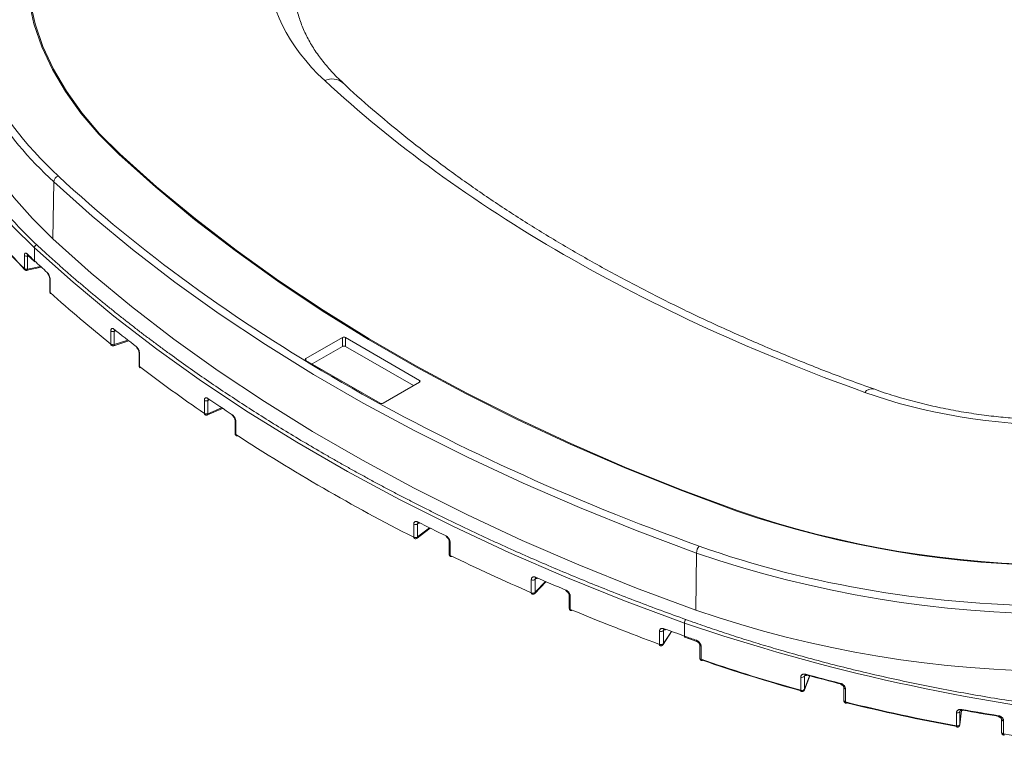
# Model space of a CAD drawing. Header units: millimetres. Extents: x 0 to 420, y 0 to 297.
# Tile 48 of 64: x 283 to 329, y 207 to 242. Entities that reach past the tile are written whole.
import ezdxf

# ---------------------------------------------------------------- set-up
doc = ezdxf.new("R2010")
doc.units = ezdxf.units.MM

msp = doc.modelspace()

# ---------------------------------------------------------------- linework, layer by layer
at = {"color": 7, "linetype": 'Continuous', "lineweight": 15}
for p, q in [((287.56987719, 235.33322096), (287.56987719, 235.33362856)), ((284.51403838, 234.03706684), (284.46578287, 231.36244714)), ((283.60144518, 230.95049126), (283.60144518, 230.33808745)), ((283.12941365, 229.97389669), (283.12941365, 230.58630658)), ((283.27927138, 230.61101093), (283.27898162, 230.61102627)), ((283.28102376, 229.94267564), (283.28102376, 230.55508553)), ((283.28385682, 230.60675106), (283.62680705, 230.28098434)), ((283.26365465, 229.88809094), (283.93294727, 230.03220223)), ((284.32109538, 229.4966609), (284.32109538, 228.88425101)), ((284.32111381, 229.49515391), (284.32109538, 229.4966609)), ((284.34088003, 229.45769693), (284.34088003, 228.84528704)), ((287.18770603, 226.42790912), (287.18770603, 227.04031901)), ((287.34907249, 226.40672492), (287.34907249, 227.01913482)), ((287.3615743, 227.07195716), (287.35856244, 227.07102074)), ((287.32674849, 226.35084646), (288.03628574, 226.57451072)), ((296.34956491, 225.74380112), (298.06431998, 226.73370815)), ((298.06431669, 226.31830987), (298.06431998, 226.73370815)), ((298.20572134, 226.73370891), (298.20571805, 226.31831063)), ((298.20572134, 226.73370891), (301.68824365, 224.72329157)), ((296.63864685, 225.4952882), (298.06431669, 226.31830987)), ((298.20571805, 226.31831063), (301.39915842, 224.47477675)), ((288.51266745, 226.02762527), (288.51266745, 225.41521538)), ((288.5379847, 225.98408055), (288.5379847, 225.37167066)), ((299.83208591, 223.65175451), (296.3495636, 225.66217185)), ((301.68824233, 224.6416623), (299.97348727, 223.65175527)), ((291.57972918, 223.17109902), (291.57972918, 223.78350891)), ((291.7503109, 223.15977742), (291.7503109, 223.77218731)), ((291.76953299, 223.82294716), (291.76627854, 223.82037572)), ((291.72498204, 223.10279956), (292.43418582, 223.40928392)), ((293.02239852, 222.84355703), (293.02239852, 222.23114713)), ((293.0536807, 222.79581456), (293.0536807, 222.18340467)), ((316.5846495, 218.58375704), (316.5846495, 218.58334943)), ((301.40867307, 217.36017024), (301.40867307, 217.97258013)), ((301.56771552, 217.31529265), (302.18043587, 217.78780399)), ((301.59144683, 217.37103169), (301.59144683, 217.98344158)), ((303.07504882, 217.17691546), (303.07504882, 216.56450557)), ((303.11959409, 217.1216867), (303.11959409, 216.50927681)), ((314.68684276, 216.61867763), (314.65687372, 213.93350138)), ((306.93150917, 214.753315), (306.93150917, 215.36572489)), ((307.09775215, 214.72496937), (307.61652717, 215.27342948)), ((307.11664974, 214.77627725), (307.11664974, 215.38868714)), ((308.7091829, 214.6447993), (308.7091829, 214.0323894)), ((308.76116577, 214.5862258), (308.76116577, 213.9738159)), ((314.12008224, 213.3324571), (314.12008224, 212.72005329)), ((312.94864219, 212.33037747), (312.94864219, 212.94278737)), ((313.1211229, 212.32328072), (313.5180909, 212.93769114)), ((313.13325066, 212.36589748), (313.13325066, 212.97830738)), ((314.14181684, 212.66452557), (314.70372389, 212.46565424)), ((314.70370809, 212.46566337), (314.70586811, 212.46478698)), ((314.83990563, 212.30295424), (314.83990563, 211.69054435)), ((314.90067085, 212.24105045), (314.90067085, 211.62864056)), ((319.75301644, 210.19768938), (320.00165124, 210.85751183)), ((319.75818734, 210.22642434), (319.75818734, 210.83883423)), ((319.5820899, 210.17667229), (319.5820899, 210.78908219)), ((319.74430258, 210.17926892), (319.75083534, 210.19857147)), ((321.60674811, 210.3050517), (321.60674811, 209.69264181)), ((321.68239907, 210.23875164), (321.68239907, 209.62634175)), ((326.891307, 208.50478653), (326.891307, 209.11719642)), ((327.05327471, 208.55818045), (327.13571131, 209.2236066)), ((327.05390691, 208.56840108), (327.05390691, 209.18081097)), ((327.05327471, 208.55818045), (327.05390691, 208.56840108)), ((329.01319009, 208.80835268), (329.01319009, 208.19594278)), ((329.10513081, 208.73875578), (329.10513081, 208.12634589))]:
    msp.add_line(p, q, dxfattribs=at)
at = {"color": 8, "linetype": 'Continuous', "lineweight": 15}
for p, q in [((283.32766716, 230.56512961), (283.28102376, 230.55508553)), ((283.88803256, 230.0733753), (283.28102376, 229.94267564)), ((287.43570764, 227.04644487), (287.34907249, 227.01913482)), ((287.99158901, 226.60926202), (287.34907249, 226.40672492)), ((296.34956491, 225.74380112), (296.35207463, 225.66072093)), ((301.68573394, 224.64021366), (301.68824365, 224.72329157)), ((291.83891592, 223.81047696), (291.7503109, 223.77218731)), ((292.39233952, 223.43723108), (291.7503109, 223.15977742)), ((301.67004412, 218.04405355), (301.59144683, 217.98344158)), ((302.1509581, 217.80250828), (301.59144683, 217.37103169)), ((307.15319501, 215.42732226), (307.11664974, 215.38868714)), ((307.18403596, 215.45993169), (307.1536415, 215.42779443)), ((307.59544057, 215.28246706), (307.11664974, 214.77627725)), ((313.15886277, 213.01794995), (313.13325066, 212.97830738)), ((313.50561675, 212.94223544), (313.13325066, 212.36589748)), ((313.18566817, 213.05943406), (313.1691308, 213.03383496)), ((319.77103686, 210.87291264), (319.75818734, 210.83883423)), ((319.99650406, 210.85885784), (319.75818734, 210.22642434)), ((319.17779362, 210.289496), (319.5820899, 210.17667229)), ((327.13508438, 209.22365388), (327.05390691, 208.56840108)), ((327.05697573, 209.20558434), (327.05390691, 209.18081097))]:
    msp.add_line(p, q, dxfattribs=at)
at = {"color": 7, "linetype": 'Continuous', "lineweight": 15, "flags": 128}
for points in [[(287.56987719, 235.33362856), (286.62032648, 236.28426141), (285.78039708, 237.26867917), (285.0536728, 238.28267185), (284.44326789, 239.32191121), (283.95177242, 240.38194586), (283.58131348, 241.45826317), (283.33345576, 242.54624941), (283.20925558, 243.64125586), (283.20925822, 244.73861252), (283.33344918, 245.83361973), (283.58131611, 246.92160977), (283.95177242, 247.99791796), (284.44326921, 249.05796401), (285.05367543, 250.09719957), (285.78038983, 251.11118959), (286.62032516, 252.09560925), (287.56986995, 253.04624171)], [(287.6123487, 235.34885474), (286.66442986, 236.29785209), (285.82595124, 237.28058076), (285.10047687, 238.29282998), (284.49111115, 239.33027722), (284.00047837, 240.38849998), (283.63064636, 241.46295902), (283.3832088, 242.54907255), (283.25922858, 243.6422002), (283.25923253, 244.73767046), (283.3832088, 245.83079431), (283.63065031, 246.91691315), (284.0004731, 247.99137296), (284.49111379, 249.04958963), (285.10047687, 250.08704296), (285.82594926, 251.09929256), (286.6644371, 252.08201742), (287.61234607, 253.03101516)], [(279.99295977, 246.91837015), (279.68497694, 246.29953608), (279.22723846, 245.19097506), (278.88256022, 244.06886099), (278.65212232, 242.93703815), (278.53670844, 241.79937286), (278.53670449, 240.65975426), (278.65212759, 239.52208973), (278.8825589, 238.39025853), (279.22724373, 237.2681513), (279.68497299, 236.15959256), (280.25418989, 235.0683764), (280.93294908, 233.99824141), (281.7189338, 232.95284862), (282.6094493, 231.93577315), (283.60144518, 230.95049126)], [(287.56987719, 235.33322096), (286.62032648, 236.2838538), (285.78039708, 237.26827156), (285.0536728, 238.28226424), (284.44326789, 239.3215036), (283.95177242, 240.38153825), (283.58131348, 241.45785556), (283.33345576, 242.5458418), (283.20925558, 243.64084825), (283.19371789, 244.18952506)], [(279.54221503, 241.56482249), (279.55372639, 240.77900574), (279.6656592, 239.67563099), (279.88915208, 238.57792686), (280.22343981, 237.48964409), (280.66737783, 236.4145091), (281.21943569, 235.3561913), (281.87773522, 234.31831751), (282.64002288, 233.30443926), (283.50368754, 232.31802257), (284.46578287, 231.36244714)], [(316.5846495, 218.58375704), (313.90979054, 219.58096257), (311.29762765, 220.63209592), (308.75141272, 221.73583943), (306.27432785, 222.89081841), (303.86945041, 224.09558478), (301.53979652, 225.34864068), (299.28826907, 226.64841981), (297.11767707, 227.99330056), (295.0307352, 229.38160628), (293.03003558, 230.81159728), (291.118088, 232.2814962), (289.29727467, 233.78946554), (287.56987719, 235.33362856)], [(316.5846495, 218.58334943), (313.90979054, 219.58055496), (311.29762765, 220.63168831), (308.75141272, 221.73543182), (306.27432785, 222.8904108), (303.86945041, 224.09517717), (301.53979652, 225.34823307), (299.28826907, 226.6480122), (297.11767707, 227.99289295), (295.0307352, 229.38119868), (293.03003558, 230.81118967), (291.118088, 232.28108859), (289.29727467, 233.78905794), (287.56987719, 235.33322096)], [(316.6110242, 218.6082757), (313.93766146, 219.60493379), (311.32695, 220.65548472), (308.78213909, 221.75861235), (306.30642267, 222.91294732), (303.90288669, 224.11704878), (301.57452289, 225.36940859), (299.32424404, 226.66846692), (297.15485849, 228.01260253), (295.06906768, 229.40013428), (293.06948363, 230.82933528), (291.15860429, 232.29842287), (289.33879919, 233.8055547), (287.6123487, 235.34885474)], [(314.68684276, 216.61867763), (311.90522979, 217.65568616), (309.1888193, 218.74877655), (306.54097252, 219.89656804), (303.96501377, 221.09764031), (301.46416664, 222.35049738), (299.04152364, 223.6535608), (296.70013318, 225.00521674), (294.44291755, 226.4037782), (292.2726698, 227.84748681), (290.19212659, 229.3345559), (288.20387775, 230.86312545), (286.31038448, 232.43127585), (284.51403838, 234.03706684)], [(284.46578287, 231.36244714), (286.26322084, 229.75568519), (288.15784779, 228.1865762), (290.1473119, 226.65708612), (292.22911869, 225.16911726), (294.40067653, 223.72453069), (296.65926852, 222.32512601), (299.00207814, 220.97265081), (301.42618113, 219.66879321), (303.92854885, 218.41517998), (306.50606571, 217.21337856), (309.15550749, 216.06488528), (311.87357882, 214.97114023), (314.65687372, 213.93350138)], [(283.60144518, 230.95049126), (285.41838923, 229.32630082), (287.33357035, 227.74016802), (289.34461603, 226.19408291), (291.44901065, 224.68997219), (293.64413105, 223.22971513), (295.92721859, 221.81512324), (298.2954454, 220.44797501), (300.74585592, 219.12997662), (303.27536884, 217.86276092), (305.88084751, 216.64791968), (308.55903607, 215.48696748), (311.30659702, 214.38135657), (314.12008224, 213.3324571)], [(283.16232704, 229.91160575), (283.16102313, 229.91238301), (283.14950189, 229.92136585)], [(301.59717353, 218.08093505), (301.59875931, 218.06206627), (301.60344814, 218.04600479), (301.61107277, 218.03337041), (301.62132763, 218.02464984), (301.63381758, 218.02016862), (301.64807244, 218.02011311), (301.66354823, 218.02448107), (301.67963384, 218.03310224)], [(307.13350716, 215.48187176), (307.13494542, 215.46306381), (307.13922596, 215.44720155), (307.14617624, 215.43488346), (307.15552362, 215.42658945), (307.1669059, 215.42262602), (307.17989899, 215.42316509), (307.19399711, 215.42817022), (307.20866553, 215.43746352)], [(306.95895994, 214.69550273), (306.95698035, 214.69628093), (306.95360466, 214.69799923), (306.9442283, 214.70630997), (306.93725563, 214.71864098), (306.93296192, 214.73451085), (306.93150917, 214.753315)], [(313.16435372, 213.0672706), (313.16565105, 213.04853184), (313.16947456, 213.03284825), (313.17568727, 213.02082214), (313.18403893, 213.01292046), (313.19422134, 213.00944288), (313.20585124, 213.01053776), (313.21845315, 213.016139), (313.23156608, 213.02605046)], [(314.12008224, 212.72005329), (314.12134928, 212.70131985), (314.12510298, 212.6856644), (314.1312011, 212.6736801), (314.13940393, 212.66584001), (314.14180104, 212.6645347)], [(312.97417923, 212.27340822), (312.97278707, 212.27387155), (312.96840511, 212.27599464), (312.96001394, 212.28390696), (312.95378147, 212.29594448), (312.94993426, 212.31162959), (312.94864219, 212.33037747)], [(319.81444811, 210.9293934), (319.81547807, 210.910736), (319.81851265, 210.89530104), (319.82345436, 210.88368019), (319.8301083, 210.8763328), (319.83819786, 210.87351596), (319.84744382, 210.87536661), (319.85747477, 210.8817951), (319.86790348, 210.8925627)], [(319.602784, 210.12127612), (319.59789233, 210.12356607), (319.59118045, 210.13093475), (319.58619395, 210.14256929), (319.58312513, 210.15801185), (319.5820899, 210.17667229)], [(321.70167072, 209.57131653), (321.70433124, 209.57094788), (321.71286334, 209.57297341), (321.72211457, 209.57959654), (321.73173986, 209.59057248)], [(326.891307, 209.11719642), (326.9189606, 209.11404253), (326.9471305, 209.11454436), (326.97438898, 209.11867452), (326.99935045, 209.12622317), (327.02075315, 209.13681165), (327.03749335, 209.14989709), (327.04873865, 209.16481647), (327.05390691, 209.18081097)], [(327.13694674, 209.27654349), (327.1376685, 209.25795452), (327.13979429, 209.24272789), (327.14324769, 209.23144311), (327.14790229, 209.22454432), (327.1535605, 209.22227949), (327.1600195, 209.22475362), (327.16703432, 209.23186489), (327.17432309, 209.24333809)], [(326.90660631, 208.45060664), (326.90241797, 208.45275847), (326.89770015, 208.45966942), (326.89419143, 208.47096181), (326.89203404, 208.48619452), (326.891307, 208.50478653)], [(329.11865731, 208.07247767), (329.11982689, 208.07241644), (329.12554042, 208.0750107), (329.13173601, 208.08225427), (329.13818447, 208.09387194)]]:
    msp.add_lwpolyline(points, dxfattribs=at)
at = {"color": 8, "linetype": 'Continuous', "lineweight": 15, "flags": 128}
for points in [[(283.26365465, 229.88809094), (283.26823286, 229.8903096), (283.2736698, 229.89736807), (283.27770668, 229.90876918), (283.28018478, 229.9240631), (283.28102376, 229.94267564)], [(308.55657443, 214.87559545), (308.55798108, 214.85680575), (308.56215757, 214.84099138), (308.56892477, 214.82874249), (308.57803771, 214.82054732), (308.58170975, 214.81870044)], [(308.76116577, 213.9738159), (308.762579, 213.95503457), (308.76673179, 213.93922172), (308.77347792, 213.92698499), (308.78255134, 213.91880047), (308.78634456, 213.91690794)], [(314.68230539, 212.52108466), (314.68354346, 212.50235579), (314.6872313, 212.48672618), (314.69321352, 212.47478447), (314.70126094, 212.4669976), (314.70370809, 212.46566337)], [(314.90067085, 211.62864056), (314.90191418, 211.60992081), (314.90556778, 211.59429881), (314.91150522, 211.58237078), (314.91949468, 211.5746052), (314.92414137, 211.57237784)], [(321.44803362, 210.50138016), (321.44899246, 210.48273948), (321.45182683, 210.46735927), (321.45643138, 210.45582358), (321.4626375, 210.44858871), (321.4675397, 210.4462865)], [(319.75310074, 210.19792056), (319.75584292, 210.20680739), (319.75818734, 210.22642434)], [(321.68239907, 210.23875164), (321.66342509, 210.24461994), (321.64648469, 210.25228264), (321.6320652, 210.26150707), (321.62060916, 210.27202561), (321.61243794, 210.2835189), (321.60780968, 210.29565543), (321.60674811, 210.3050517)], [(321.68239907, 209.62634175), (321.68335001, 209.60770564), (321.68615277, 209.5923315), (321.69071517, 209.58080797), (321.69685017, 209.57358984), (321.70167072, 209.57131653)], [(328.85881672, 208.98222375), (328.85945946, 208.9636439), (328.86137188, 208.94845529), (328.8644723, 208.9372283), (328.86865274, 208.93040858), (328.87267777, 208.92829618)], [(329.10513081, 208.73875578), (329.08501096, 208.74304713), (329.06645581, 208.74925758), (329.050008, 208.75720769), (329.03615486, 208.76666479), (329.02531521, 208.7773506), (329.01778937, 208.78894578), (329.01381966, 208.80111577), (329.01319009, 208.80835268)], [(329.01319009, 208.19594278), (329.01381966, 208.18870588), (329.01778937, 208.17653588), (329.02531521, 208.16494071), (329.03615486, 208.1542549), (329.050008, 208.1447978), (329.06645581, 208.13684769), (329.08501096, 208.13063724), (329.10513081, 208.12634589)], [(329.10513081, 208.12634589), (329.10576564, 208.1077706), (329.10764908, 208.09258656), (329.11070736, 208.08137173), (329.11481405, 208.07455809), (329.11865731, 208.07247767)]]:
    msp.add_lwpolyline(points, dxfattribs=at)
at = {"color": 8, "linetype": 'Continuous', "lineweight": 15}
for centre, radius, start, end in [((297.57085752, 238.05822635), 0.81320155, 50.933540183, 114.761931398), ((296.3080481, 246.95046075), 17.48869371, 211.899917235, 227.594046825), ((283.32865636, 230.66047496), 0.06996039, 177.37147188, 230.211142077), ((283.2003033, 229.97089913), 0.070953, 177.578694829, 224.275870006), ((284.373637, 229.49892678), 0.05265852, 184.108643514, 231.532978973), ((284.3732332, 228.88621994), 0.05217499, 182.162682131, 231.677315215), ((287.29511294, 226.39588373), 0.05503784, 305.085365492, 11.360239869), ((288.56653459, 226.02981588), 0.0539149, 182.485712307, 238.02588425), ((288.56831891, 225.4184394), 0.05574477, 183.31556541, 237.032552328), ((322.92104927, 223.89601849), 0.42810396, 78.090184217, 141.901871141), ((291.69348863, 223.15091835), 0.05750872, 303.204462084, 8.861554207), ((293.08084393, 222.84773681), 0.0585983, 184.175319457, 242.383594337), ((293.08165545, 222.23585421), 0.05944359, 184.541750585, 241.92609651), ((293.11822088, 222.17805289), 0.06476169, 175.25978323, 232.642853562), ((301.52422816, 217.36673083), 0.06735612, 310.230787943, 3.660969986), ((302.98401696, 217.41007833), 0.05684327, 170.832989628, 238.20069853), ((303.14021942, 217.18388993), 0.06553355, 185.988995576, 251.655527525), ((303.14200249, 216.57292909), 0.06748148, 187.170771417, 250.605689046), ((303.17582968, 216.50024638), 0.05695603, 170.877211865, 237.891957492), ((307.04510663, 214.7734888), 0.07159742, 317.49602847, 2.232015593), ((308.77831746, 214.65366978), 0.06959074, 186.620639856, 255.73156325), ((308.77854239, 214.04159098), 0.06996719, 187.557016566, 255.619877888), ((313.05611417, 212.36481835), 0.07714404, 327.431038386, 0.801512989), ((314.91534557, 212.31623096), 0.07659932, 189.981307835, 258.95512842), ((314.91534557, 211.70382107), 0.07659932, 189.981307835, 258.95512842), ((321.69150107, 209.71303786), 0.08717261, 193.531101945, 264.006620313)]:
    msp.add_arc(centre, radius, start, end, dxfattribs=at)
at = {"color": 7, "linetype": 'Continuous', "lineweight": 15}
for centre, radius, start, end in [((284.83811717, 234.00819419), 0.3253624, 110.085579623, 174.908877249), ((295.89193035, 242.99731351), 18.23434173, 214.350182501, 225.57969456), ((283.76309599, 230.93830999), 0.16210913, 110.004503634, 175.690595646), ((283.23703892, 230.7252157), 0.17572405, 232.231866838, 284.49564091), ((298.25590168, 246.10439216), 21.52508907, 225.834923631, 227.093171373), ((283.67066247, 230.33465463), 0.06930237, 177.160748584, 230.782815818), ((326.04818079, 276.00724007), 62.3489925, 227.0943856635, 227.8444293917), ((283.23703892, 230.11280581), 0.17572405, 232.231866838, 284.49564091), ((284.27278945, 229.78302178), 0.06996131, 177.267130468, 226.044571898), ((284.41045626, 228.84184164), 0.06966148, 177.165043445, 226.449427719), ((328.400412, 277.84703931), 65.89699601, 228.0399602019, 231.2876401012), ((287.2902127, 227.19596267), 0.18636675, 236.631165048, 288.410790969), ((287.39904283, 227.12153376), 0.06386619, 175.681486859, 287.248562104), ((331.19147413, 282.10913902), 70.33112248, 231.422966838, 232.5092130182), ((287.25565208, 226.42388257), 0.06806525, 176.608564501, 228.84061366), ((287.2902127, 226.58355278), 0.18636675, 236.631165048, 288.410790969), ((288.45278776, 226.30050218), 0.06735443, 176.320834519, 229.594886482), ((288.60505456, 225.36731861), 0.0672109, 176.28738103, 229.92441547), ((333.9630352, 284.95802161), 74.92642012, 232.6802819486, 235.5514683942), ((291.67635369, 223.94861155), 0.19129866, 239.662161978, 292.743476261), ((291.80050751, 223.87036184), 0.05950314, 173.615713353, 297.801932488), ((336.58862353, 289.56271579), 79.53547603, 235.676506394, 236.6706371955), ((291.6450094, 223.16604615), 0.06547548, 175.573972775, 231.855754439), ((291.67635369, 223.33620165), 0.19129866, 239.662161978, 292.743476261), ((292.95246047, 223.10347377), 0.06490617, 175.322727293, 232.418794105), ((341.82990204, 297.02741619), 89.33502017, 236.9075089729, 243.0978675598), ((293.11046386, 222.1837529), 0.06529881, 241.11863046, 298.147489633), ((331.92588993, 263.41726783), 47.38562385, 251.10995375, 288.890032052), ((331.92588993, 263.41686022), 47.38562385, 251.10995375, 288.890032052), ((331.92588594, 263.36466867), 47.30411929, 251.109942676, 288.890051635), ((301.4903309, 218.14172888), 0.18782785, 244.230722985, 302.570954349), ((346.50219084, 306.70559408), 99.35185337, 243.1292317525, 243.9863290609), ((301.46786792, 217.35248586), 0.05969154, 172.603514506, 236.235089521), ((301.49109227, 217.53545119), 0.19369134, 244.816528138, 297.245702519), ((301.52724438, 217.45474452), 0.10549783, 299.85728811, 307.485923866), ((315.18198852, 216.60510495), 0.49533175, 137.171719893, 178.429830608), ((348.80956292, 310.67945261), 104.66897947, 244.1180282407, 246.415572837), ((303.16385231, 216.50394058), 0.05506685, 250.594820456, 311.086180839), ((331.92588549, 267.00014919), 53.24919972, 251.110577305, 288.889420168), ((350.88293172, 316.19837175), 109.80813048, 246.5207460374, 247.3278603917), ((307.00515335, 215.52980389), 0.17984822, 245.827852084, 308.31227412), ((307.00637576, 214.93351725), 0.19513548, 247.439133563, 297.120649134), ((307.04934195, 214.84151545), 0.09373559, 299.381923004, 315.894550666), ((352.91208707, 320.31367899), 115.14108881, 247.4524138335, 249.6910351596), ((308.79903194, 213.96367704), 0.04845945, 254.822246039, 316.507950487), ((331.92588639, 264.40257264), 53.3417843, 251.110581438, 288.889410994), ((314.36742831, 213.3276059), 0.24739364, 137.156189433, 178.876402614), ((344.1398207, 301.24895956), 92.90046342, 251.1471509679, 276.7558257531), ((313.01455094, 213.09773285), 0.16838072, 246.956684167, 314.825373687), ((354.81545878, 326.22453507), 120.57935584, 249.7922680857, 250.275445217), ((338.68341263, 281.23452891), 72.78454897, 250.2765831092, 250.7460624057), ((313.01541642, 212.51444238), 0.19580267, 250.060471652, 297.068787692), ((313.06485775, 212.41313714), 0.08312144, 298.498811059, 325.366781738), ((340.08694434, 284.57165451), 77.1688516, 250.9508727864, 254.2790016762), ((314.93153185, 211.61332944), 0.04161314, 259.770022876, 323.332949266), ((319.6369249, 210.93151821), 0.15262666, 248.944299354, 322.608394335), ((341.47741384, 290.27835971), 82.25291812, 254.7298689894, 255.9062235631), ((319.63536435, 210.36483092), 0.1955552, 254.191281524, 297.095749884), ((319.69080019, 210.25635521), 0.07373523, 297.13990948, 336.050983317), ((342.54969139, 293.88478838), 86.80397294, 256.0901104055, 259.6076466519), ((343.29533388, 298.62465002), 90.7974538, 259.7489955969, 260.8513202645), ((326.9291029, 208.69421327), 0.19316061, 258.716086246, 297.269753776), ((326.98929126, 208.58222492), 0.06607785, 295.372107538, 347.924205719), ((343.79137712, 301.05125471), 94.07828927, 261.0190162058, 264.5047410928)]:
    msp.add_arc(centre, radius, start, end, dxfattribs=at)
for centre, major_axis, ratio, start_param, end_param in [((298.13501915, 226.69286627), (0.1, 0), 0.5774635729, 0.7855504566, 2.3560421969), ((298.13501915, 226.27747064), (0.1, 0), 0.5774635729, 0.7855504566, 2.3560421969), ((296.42030675, 225.70298387), (0.10003046, 0), 0.5771119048, 2.3563467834, 3.9268385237), ((301.61749851, 224.68247373), (0.10003046, 0), 0.5771119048, 5.497939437, 7.0684311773), ((299.90278611, 223.69259133), (0.1, 0), 0.5774635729, 3.9271431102, 5.4976348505)]:
    msp.add_ellipse(centre, major_axis=major_axis, ratio=ratio, start_param=start_param, end_param=end_param, dxfattribs=at)
for points, knots in [([(284.72638181, 234.31376722), (281.53686513, 237.27857014), (279.84649067, 240.69949252), (279.84649067, 247.67955759), (281.53686513, 251.10047997), (284.72638181, 254.06528289)], [0, 0, 0, 0, 0.5, 0.5, 1, 1, 1, 1]), ([(297.23024864, 249.5823936), (295.48854492, 247.96339962), (294.56547984, 246.09533188), (294.56547984, 242.28371823), (295.48854492, 240.41565048), (297.23024864, 238.79665651)], [0, 0, 0, 0, 0.5, 0.5, 1, 1, 1, 1]), ([(298.08958965, 238.69355202), (297.99320996, 238.781336), (297.70606514, 239.04287158), (297.30097544, 239.49542055), (296.87094491, 240.04817589), (296.51276424, 240.61613859), (296.22236717, 241.19872899), (296.00627044, 241.79818408), (295.86788928, 242.36640589), (295.84270072, 242.73479128), (295.83155314, 242.89782578)], [0, 0, 0, 0, 0.0658885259, 0.1963022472, 0.3279979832, 0.4616232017, 0.598070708, 0.738496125, 0.8842675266, 1, 1, 1, 1]), ([(323.01164218, 224.32131273), (322.63045175, 224.45671674), (321.51889909, 224.85155532), (319.72618355, 225.55119527), (317.63222054, 226.41666748), (315.58911191, 227.32488246), (313.59691462, 228.27209656), (311.65925675, 229.25792393), (309.77854081, 230.28091973), (307.95732614, 231.33997747), (306.19800745, 232.43380888), (304.5026592, 233.56114824), (302.87389934, 234.72083139), (301.31164307, 235.91094445), (299.82548538, 237.1326974), (298.7511724, 238.06143034), (298.19688236, 238.59020152), (298.08834632, 238.69374069)], [0, 0, 0, 0, 0.037628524, 0.1097249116, 0.1819560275, 0.2543032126, 0.3267510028, 0.39928711, 0.4719022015, 0.5445895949, 0.6173453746, 0.690168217, 0.7630594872, 0.8360222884, 0.9090635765, 0.9821936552, 1, 1, 1, 1]), ([(280.85904853, 232.65438043), (281.19541053, 232.18516954), (281.86810533, 231.24678849), (282.72562873, 230.3602719), (283.15437183, 229.91703285)], [0, 0, 0, 0, 0.5000217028, 1, 1, 1, 1]), ([(283.12940849, 230.58630141), (283.12964313, 230.59510029), (283.13011045, 230.61262412), (283.13362919, 230.63567968), (283.14008621, 230.65903672), (283.15077385, 230.68023109), (283.16693344, 230.69520729), (283.18656762, 230.70122357), (283.2090608, 230.69767503), (283.23340781, 230.68610681), (283.25033854, 230.67113839), (283.2587702, 230.66368399)], [0, 0, 0, 0, 0.0837697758, 0.1668356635, 0.2506985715, 0.3757212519, 0.4998215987, 0.6235818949, 0.7490963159, 0.8750477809, 1, 1, 1, 1]), ([(283.70763566, 231.09063326), (283.82762487, 230.9796104), (284.06756042, 230.75760432), (284.43263374, 230.42654707), (284.80140161, 230.09700315), (285.1742403, 229.76910749), (285.55104903, 229.44282393), (285.93185479, 229.11816217), (286.31665035, 228.79511962), (286.70543765, 228.47369696), (287.09821615, 228.15389403), (287.494986, 227.83571087), (287.89574716, 227.51914746), (288.30049962, 227.20420383), (288.70924341, 226.89087995), (289.12197844, 226.57917588), (289.53870502, 226.26909144), (290.09953521, 225.85789808), (290.80995589, 225.34838003), (291.67726416, 224.74429226), (292.5591456, 224.14769457), (293.45562319, 223.55860183), (294.36660726, 222.97696202), (295.29243289, 222.40296882), (296.2318481, 221.83589958), (296.87005883, 221.4644105), (297.18926383, 221.27860797)], [0, 0, 0, 0, 0.0312775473, 0.0625439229, 0.0938007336, 0.1250495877, 0.1562920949, 0.1875298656, 0.2187645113, 0.2499976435, 0.2812308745, 0.3124658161, 0.34370408, 0.3749472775, 0.4061970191, 0.4374549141, 0.4687225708, 0.5000015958, 0.5625451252, 0.6250503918, 0.6875302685, 0.7499976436, 0.8124654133, 0.8749464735, 0.9374537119, 1, 1, 1, 1]), ([(283.15077881, 229.92252056), (283.15815844, 229.91529318), (283.1768642, 229.89697335), (283.21683506, 229.88549771), (283.24931874, 229.88255604), (283.26355255, 229.88823297), (283.26400961, 229.88841526)], [0, 0, 0, 0, 0.2477423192, 0.6279726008, 0.9880538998, 1, 1, 1, 1]), ([(284.20291177, 229.78635986), (284.20885341, 229.78065612), (284.22071346, 229.76927095), (284.23828831, 229.74800259), (284.25810808, 229.72018887), (284.27939842, 229.68446591), (284.3003865, 229.64035008), (284.31780223, 229.59375555), (284.33067688, 229.54645637), (284.33923165, 229.49984327), (284.34032951, 229.47174493), (284.3408785, 229.45769409)], [0, 0, 0, 0, 0.0834794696, 0.1666326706, 0.2508280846, 0.3760388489, 0.4999709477, 0.6240936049, 0.7494156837, 0.8746929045, 1, 1, 1, 1]), ([(284.22424258, 229.73264435), (284.23330167, 229.72312869), (284.24750829, 229.70820606), (284.26794515, 229.67605175), (284.28390447, 229.6458721), (284.29871577, 229.6105276), (284.31079409, 229.57191021), (284.31941504, 229.53162364), (284.32054392, 229.50740014), (284.32112106, 229.49501591)], [0, 0, 0, 0, 0.2003512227, 0.3141942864, 0.4364919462, 0.5664770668, 0.7039139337, 0.8486263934, 1, 1, 1, 1]), ([(284.32149577, 228.88425101), (284.32138243, 228.88217801), (284.32058891, 228.86766462), (284.32785988, 228.8398814), (284.34248198, 228.80937834), (284.35861652, 228.79683075), (284.36382833, 228.7927776)], [0, 0, 0, 0, 0.0595745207, 0.4170898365, 0.811707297, 1, 1, 1, 1]), ([(287.18771068, 227.04031924), (287.18797719, 227.04909534), (287.1885079, 227.06657154), (287.19250438, 227.08978086), (287.19983683, 227.11352954), (287.2120012, 227.1354491), (287.23042368, 227.15160777), (287.25284192, 227.15906977), (287.27855889, 227.15710845), (287.30639463, 227.1471941), (287.32573238, 227.13327311), (287.33535847, 227.12634342)], [0, 0, 0, 0, 0.0838163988, 0.166907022, 0.250731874, 0.3757422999, 0.499849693, 0.6236530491, 0.7491530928, 0.8751315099, 1, 1, 1, 1]), ([(287.21213869, 226.37408), (287.21654078, 226.36993008), (287.2324191, 226.35496133), (287.26890783, 226.34507437), (287.30482673, 226.34297922), (287.32242443, 226.35061961), (287.32635566, 226.35232643)], [0, 0, 0, 0, 0.1473802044, 0.5316006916, 0.8953622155, 1, 1, 1, 1]), ([(288.38556951, 226.30482304), (288.39216629, 226.2994333), (288.40534068, 226.28866946), (288.42486219, 226.26826702), (288.44685307, 226.2414152), (288.470437, 226.2067377), (288.49359133, 226.16374109), (288.51273658, 226.11817536), (288.52684318, 226.07178555), (288.53619227, 226.02589701), (288.53739037, 225.99802652), (288.53798986, 225.98408123)], [0, 0, 0, 0, 0.0833771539, 0.1665121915, 0.2508188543, 0.3759734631, 0.4999416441, 0.6239230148, 0.7493229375, 0.8745711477, 1, 1, 1, 1]), ([(288.4092493, 226.24912563), (288.41374969, 226.24537358), (288.42315402, 226.23753305), (288.4391869, 226.2196471), (288.45622894, 226.1965318), (288.47337793, 226.16797775), (288.48914255, 226.1347912), (288.50187326, 226.09862784), (288.51086866, 226.06116359), (288.51206386, 226.03881523), (288.51267355, 226.02741495)], [0, 0, 0, 0, 0.09655110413, 0.20175963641, 0.31580009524, 0.43820903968, 0.56816415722, 0.70552688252, 0.84978415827, 1, 1, 1, 1]), ([(288.51306752, 225.41521557), (288.51295484, 225.41314291), (288.51216601, 225.39863245), (288.51930201, 225.37073028), (288.53598716, 225.33765854), (288.55499093, 225.32327108), (288.5629358, 225.31725615)], [0, 0, 0, 0, 0.0543982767, 0.3808362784, 0.7411475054, 1, 1, 1, 1]), ([(331.9258903, 222.85114686), (331.48638128, 222.85650903), (330.86905967, 222.86404058), (329.961436, 222.91431535), (329.19113053, 222.97435874), (328.282112, 223.07435082), (327.34148276, 223.20936929), (326.37559335, 223.38359747), (325.40310702, 223.596764), (324.43959415, 223.85075127), (323.63700272, 224.09200413), (323.17309302, 224.26116432), (323.01075315, 224.32035999)], [0, 0, 0, 0, 0.1398522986, 0.1964324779, 0.290211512, 0.3873052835, 0.4911419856, 0.5991110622, 0.7101398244, 0.823369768, 0.9381902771, 1, 1, 1, 1]), ([(291.57972814, 223.78350602), (291.58001815, 223.79227442), (291.58059553, 223.80973126), (291.58494483, 223.83308925), (291.5929305, 223.85717436), (291.60619647, 223.87970223), (291.62632288, 223.89684386), (291.65085223, 223.90551087), (291.67904248, 223.9048998), (291.70957822, 223.89641419), (291.73080632, 223.88343503), (291.74136962, 223.87697648)], [0, 0, 0, 0, 0.08386909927, 0.16697352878, 0.2507490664, 0.37579067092, 0.49986548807, 0.62372948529, 0.74919057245, 0.87519492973, 1, 1, 1, 1]), ([(322.58414995, 224.16016083), (325.38863364, 223.15469668), (328.62457251, 222.62182255), (335.22719641, 222.62182255), (338.46313528, 223.15469668), (341.26761897, 224.16016083)], [0, 0, 0, 0, 0.5, 0.5, 1, 1, 1, 1]), ([(291.60537183, 223.11553059), (291.60754198, 223.11355843), (291.62133899, 223.1010202), (291.65535463, 223.09247154), (291.6951603, 223.09103359), (291.71652334, 223.10084964), (291.72428168, 223.10441451)], [0, 0, 0, 0, 0.06981028, 0.4438286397, 0.7980170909, 1, 1, 1, 1]), ([(292.88777044, 223.10876681), (292.89497443, 223.10369718), (292.90936594, 223.09356951), (292.93068948, 223.07407481), (292.95469258, 223.04823564), (292.9804071, 223.01465001), (293.00558621, 222.97277932), (293.02635808, 222.92820748), (293.04163045, 222.88264469), (293.05173445, 222.83738101), (293.05302802, 222.80967701), (293.05367553, 222.79580939)], [0, 0, 0, 0, 0.0833113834, 0.1664322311, 0.2508060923, 0.3759234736, 0.4999218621, 0.6238194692, 0.7492687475, 0.8744929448, 1, 1, 1, 1]), ([(292.91297658, 223.05196556), (292.9178626, 223.04845017), (292.92807112, 223.04110536), (292.9452153, 223.02431258), (292.9633338, 223.00262528), (292.98139736, 222.97581455), (292.99791953, 222.94463015), (293.01118781, 222.91061448), (293.02050957, 222.87532336), (293.02176398, 222.85418621), (293.02240362, 222.84340809)], [0, 0, 0, 0, 0.0967062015, 0.20205144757, 0.3161151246, 0.4384170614, 0.56829507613, 0.70563044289, 0.84989706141, 1, 1, 1, 1]), ([(293.02279859, 222.23114732), (293.02268617, 222.22907498), (293.02189914, 222.21456656), (293.02894917, 222.18658663), (293.04742798, 222.15113566), (293.06902456, 222.13508726), (293.07946799, 222.12732676)], [0, 0, 0, 0, 0.0504367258, 0.3531062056, 0.687182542, 1, 1, 1, 1]), ([(297.18926383, 221.27860797), (297.34988147, 221.18626786), (297.67105938, 221.00162063), (298.15709083, 220.72722981), (298.6461231, 220.4547981), (299.13846937, 220.18450631), (299.63404577, 219.91630603), (300.13287476, 219.65021022), (300.63495031, 219.38621541), (301.14027404, 219.12432253), (301.6488455, 218.86453134), (302.16066482, 218.60684191), (302.67573195, 218.35125421), (303.19404689, 218.09776827), (303.71560966, 217.84638406), (304.24042016, 217.59710163), (304.76847877, 217.34992084), (305.47672705, 217.02322254), (306.36940996, 216.62043888), (307.45215234, 216.14618519), (308.54613181, 215.68114003), (309.65136486, 215.22532087), (310.7677847, 214.77866531), (311.89564123, 214.34140596), (313.03400031, 213.91267462), (313.80194138, 213.63480692), (314.18603181, 213.49582968)], [0, 0, 0, 0, 0.03127754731, 0.06254392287, 0.09380073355, 0.12504958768, 0.15629209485, 0.18752986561, 0.21876451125, 0.24999764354, 0.28123087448, 0.31246581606, 0.34370408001, 0.37494727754, 0.4061970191, 0.43745491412, 0.46872257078, 0.50000159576, 0.56254512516, 0.62505039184, 0.68753026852, 0.74999764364, 0.81246541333, 0.87494647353, 0.93745371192, 1, 1, 1, 1]), ([(301.4086674, 217.97257524), (301.40900631, 217.98137496), (301.40968107, 217.99889529), (301.4147634, 218.02266597), (301.42409276, 218.04749411), (301.43958455, 218.07124491), (301.46307447, 218.0902278), (301.49168767, 218.10113789), (301.52455139, 218.10311256), (301.56013732, 218.09743496), (301.584867, 218.08641796), (301.59717344, 218.08093547)], [0, 0, 0, 0, 0.0838546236, 0.1669554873, 0.2507443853, 0.3757770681, 0.499861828, 0.6237150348, 0.7491829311, 0.8751837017, 1, 1, 1, 1]), ([(301.5914433, 217.98343699), (301.5914433, 218.01021738), (301.60102392, 218.03114687), (301.63358068, 218.04938982), (301.65652957, 218.04675772), (301.67963313, 218.03310036)], [0, 0, 0, 0, 0.5, 0.5, 1, 1, 1, 1]), ([(301.43517027, 217.30397378), (301.44731434, 217.29859629), (301.47318362, 217.28714117), (301.51639944, 217.28980217), (301.54916088, 217.30086775), (301.56355175, 217.31304733), (301.56707805, 217.31603178)], [0, 0, 0, 0, 0.2806369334, 0.5978121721, 0.9014488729, 1, 1, 1, 1]), ([(302.92789581, 217.41913237), (302.93622793, 217.41473336), (302.95287388, 217.405945), (302.97753443, 217.38842875), (303.00528791, 217.36481455), (303.035011, 217.33361304), (303.06409698, 217.29408481), (303.08807824, 217.25145601), (303.10570115, 217.20733901), (303.11735521, 217.16304586), (303.11884683, 217.13548218), (303.11959355, 217.12168353)], [0, 0, 0, 0, 0.0833012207, 0.16641944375, 0.25080359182, 0.37591552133, 0.49991723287, 0.62379768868, 0.7492578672, 0.87447596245, 1, 1, 1, 1]), ([(302.95382132, 217.36188291), (302.96979576, 217.35207421), (303.00161039, 217.33253926), (303.04217881, 217.28359037), (303.06413001, 217.23780597), (303.07363951, 217.20189513), (303.07458062, 217.18531858), (303.07505014, 217.17704852)], [0, 0, 0, 0, 0.2527515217, 0.5033786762, 0.7520066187, 0.8762758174, 1, 1, 1, 1]), ([(349.0330524, 216.94183216), (343.89730663, 215.10056337), (337.97145319, 214.12473097), (325.88031573, 214.12473097), (319.95446229, 215.10056337), (314.81871652, 216.94183216)], [0, 0, 0, 0, 0.5, 0.5, 1, 1, 1, 1]), ([(303.07544658, 216.56454968), (303.07533541, 216.56246407), (303.07456173, 216.54795032), (303.08139845, 216.51958131), (303.10183549, 216.48417418), (303.12552873, 216.46005714), (303.14289835, 216.4544325), (303.14608339, 216.45340112)], [0, 0, 0, 0, 0.0449413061, 0.312747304, 0.6083456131, 0.928182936, 1, 1, 1, 1]), ([(306.93151464, 215.36572539), (306.93188074, 215.37456526), (306.93260988, 215.39217067), (306.93809935, 215.41622042), (306.94816635, 215.44148113), (306.96485368, 215.46588574), (306.99009692, 215.48577857), (307.02078158, 215.49778178), (307.05593832, 215.50104396), (307.09396537, 215.49679633), (307.12036304, 215.48683129), (307.1335051, 215.4818702)], [0, 0, 0, 0, 0.0837872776, 0.1668701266, 0.2507208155, 0.3757131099, 0.4998424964, 0.6236261, 0.7491393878, 0.8751092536, 1, 1, 1, 1]), ([(307.11664974, 215.38868714), (307.11695352, 215.39498778), (307.11757153, 215.4078054), (307.1231425, 215.42357097), (307.12829052, 215.43350077), (307.1324174, 215.43657562), (307.13260232, 215.4367134)], [0, 0, 0, 0, 0.3168392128, 0.6445573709, 0.984072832, 1, 1, 1, 1]), ([(307.13257071, 215.43673773), (307.13278389, 215.43641878), (307.13322987, 215.4357515), (307.15012483, 215.42858581), (307.1589441, 215.42484528)], [0, 0, 0, 0, 0.4779938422, 1, 1, 1, 1]), ([(306.95766787, 214.69808618), (306.96753342, 214.69382184), (306.99111571, 214.68362849), (307.03244221, 214.68598626), (307.06899767, 214.70094805), (307.09063143, 214.71578552), (307.09735733, 214.72481675), (307.09783117, 214.725453)], [0, 0, 0, 0, 0.2093231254, 0.5003595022, 0.7789668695, 0.9844283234, 1, 1, 1, 1]), ([(308.55657432, 214.87559627), (308.56544686, 214.87155946), (308.58316784, 214.8634968), (308.60941918, 214.84708451), (308.63897839, 214.82472281), (308.67065893, 214.79486103), (308.70172309, 214.75660679), (308.72737904, 214.71498213), (308.74626299, 214.67152984), (308.75876757, 214.62761584), (308.76036923, 214.60003077), (308.76117079, 214.58622582)], [0, 0, 0, 0, 0.0833568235, 0.1664872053, 0.2508155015, 0.3759594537, 0.4999323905, 0.6238773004, 0.7492994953, 0.8745368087, 1, 1, 1, 1]), ([(308.58174532, 214.81868599), (308.59159678, 214.8138225), (308.61085729, 214.80431394), (308.63837522, 214.78217775), (308.6620857, 214.75731548), (308.68092546, 214.7309723), (308.69454178, 214.70532567), (308.7033647, 214.6820207), (308.70830386, 214.66174477), (308.70891315, 214.65107167), (308.70920529, 214.64595425)], [0, 0, 0, 0, 0.1534322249, 0.2999741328, 0.4382208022, 0.5678815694, 0.6889618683, 0.801229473, 0.9046955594, 1, 1, 1, 1]), ([(308.70958988, 214.03259852), (308.70947403, 214.03045778), (308.7086856, 214.0158879), (308.71554897, 213.98750518), (308.73590281, 213.95189316), (308.76171043, 213.926639), (308.78152118, 213.92055854), (308.78704788, 213.91886225)], [0, 0, 0, 0, 0.0437999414, 0.2981020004, 0.5787777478, 0.8824894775, 1, 1, 1, 1]), ([(314.18603181, 213.49582968), (314.33456254, 213.44289336), (314.63157508, 213.33703816), (315.08021877, 213.1812868), (315.53103815, 213.02779513), (315.9842644, 212.87677808), (316.43983559, 212.72817806), (316.89776826, 212.58201052), (317.35805812, 212.4382713), (317.82070572, 212.2969616), (318.2857131, 212.15808078), (319.385902, 211.8368683), (321.14362661, 211.35874712), (323.60051421, 210.76977839), (326.10999378, 210.24623112), (328.67067737, 209.78956262), (331.26973688, 209.40242765), (333.9014571, 209.08632374), (336.55617599, 208.84227175), (339.22388559, 208.67133019), (341.89867224, 208.57324852), (344.56655722, 208.54818735), (347.22570995, 208.59506793), (349.336992, 208.68943681), (350.90934911, 208.78949076), (351.947592, 208.86670396), (352.98295911, 208.95515077), (354.01579269, 209.05383938), (354.70156355, 209.12890251), (355.04453973, 209.16644401)], [0, 0, 0, 0, 0.012314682, 0.0246253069, 0.0369329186, 0.0492385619, 0.0615432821, 0.0738481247, 0.0861541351, 0.0984623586, 0.1107738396, 0.123089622, 0.1854410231, 0.2477985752, 0.3107052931, 0.3736182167, 0.4368063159, 0.5000006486, 0.5631887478, 0.6263830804, 0.6892897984, 0.752202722, 0.8145541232, 0.8769116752, 0.9015367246, 0.9261497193, 0.9507590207, 0.9753729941, 1, 1, 1, 1]), ([(312.94864056, 212.94278458), (312.94903637, 212.95168086), (312.94982501, 212.96940631), (312.9557589, 212.99379333), (312.96662509, 213.01954717), (312.98459012, 213.04466738), (313.01166792, 213.06551335), (313.0444762, 213.07864916), (313.08192537, 213.08325307), (313.12236559, 213.08050802), (313.15039382, 213.0716742), (313.1643572, 213.06727329)], [0, 0, 0, 0, 0.0836830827, 0.1667349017, 0.2506758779, 0.3756050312, 0.4998139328, 0.6234993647, 0.7490809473, 0.8749946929, 1, 1, 1, 1]), ([(313.14289834, 213.01677778), (313.14367943, 213.01768067), (313.14487011, 213.01905702), (313.1617166, 213.0186994), (313.17943341, 213.01345664), (313.18848674, 213.01077758)], [0, 0, 0, 0, 0.4825432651, 0.7355786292, 1, 1, 1, 1]), ([(312.97350357, 212.27597032), (312.98121352, 212.2727122), (313.00268339, 212.26363932), (313.04151902, 212.26648622), (313.07863875, 212.2807879), (313.10677287, 212.30267365), (313.11852879, 212.3199928), (313.12438401, 212.32861888)], [0, 0, 0, 0, 0.1428286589, 0.3977345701, 0.6417012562, 0.8215436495, 1, 1, 1, 1]), ([(314.68230365, 212.52108319), (314.69173428, 212.51746283), (314.71056029, 212.51023565), (314.73844912, 212.49511468), (314.7698852, 212.47422431), (314.80362296, 212.44594997), (314.83682363, 212.40919315), (314.86432002, 212.36874605), (314.88461838, 212.32603876), (314.89808334, 212.28252831), (314.89981236, 212.25487804), (314.90067704, 212.24105025)], [0, 0, 0, 0, 0.08346054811, 0.16660907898, 0.2508306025, 0.37606700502, 0.49995856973, 0.62406547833, 0.74937408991, 0.87466295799, 1, 1, 1, 1]), ([(314.70588655, 212.46478241), (314.71648988, 212.46033659), (314.73716457, 212.45166799), (314.76634809, 212.43104469), (314.79128559, 212.4077614), (314.81093931, 212.38301985), (314.82502387, 212.35890233), (314.83407609, 212.33704146), (314.83907304, 212.31807077), (314.83963921, 212.30814985), (314.8399109, 212.30338915)], [0, 0, 0, 0, 0.1558252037, 0.3038328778, 0.4425679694, 0.5720536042, 0.6923267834, 0.8034314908, 0.9056736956, 1, 1, 1, 1]), ([(314.84030866, 211.69050632), (314.84019991, 211.68844983), (314.83943388, 211.6739633), (314.84630247, 211.64570196), (314.86655431, 211.60990683), (314.89452898, 211.5834134), (314.91685845, 211.57683978), (314.92482889, 211.57449335)], [0, 0, 0, 0, 0.0400935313, 0.2824296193, 0.5499148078, 0.8393434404, 1, 1, 1, 1]), ([(319.58208845, 210.78907937), (319.58251682, 210.79802396), (319.58337035, 210.81584648), (319.58979179, 210.84071342), (319.60155197, 210.86729245), (319.62096351, 210.89373424), (319.6501845, 210.91652436), (319.68553469, 210.93200347), (319.72582985, 210.93931179), (319.76931375, 210.93950932), (319.7994389, 210.93275883), (319.81444945, 210.92939525)], [0, 0, 0, 0, 0.0836607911, 0.1666979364, 0.2506536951, 0.3756049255, 0.4998021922, 0.6234937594, 0.7490611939, 0.8749639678, 1, 1, 1, 1]), ([(319.76438292, 210.86954521), (319.76813089, 210.87311955), (319.77372493, 210.87845445), (319.80121335, 210.8807847), (319.82381366, 210.87626788), (319.83507636, 210.87401696)], [0, 0, 0, 0, 0.5045798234, 0.7531110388, 1, 1, 1, 1]), ([(321.44803007, 210.50137848), (321.45814826, 210.49851208), (321.47834529, 210.49279042), (321.50826108, 210.4799076), (321.54198394, 210.46154338), (321.5781796, 210.4359802), (321.61381504, 210.40188336), (321.64333926, 210.36362818), (321.66514275, 210.32251986), (321.67961044, 210.28005387), (321.68146851, 210.25251822), (321.68239764, 210.2387489)], [0, 0, 0, 0, 0.0834758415, 0.1666269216, 0.25083167, 0.3760764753, 0.499962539, 0.6240897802, 0.7493874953, 0.874680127, 1, 1, 1, 1]), ([(321.46753707, 210.4462941), (321.47833588, 210.44292857), (321.49948722, 210.43633657), (321.52923023, 210.41954022), (321.5549536, 210.3998528), (321.57566852, 210.37819012), (321.59079281, 210.35620943), (321.60070423, 210.33550161), (321.6062563, 210.31680879), (321.60667772, 210.30657581), (321.60688245, 210.30160433)], [0, 0, 0, 0, 0.1493765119, 0.2925800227, 0.4283065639, 0.5566522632, 0.6777803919, 0.7917046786, 0.8988040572, 1, 1, 1, 1]), ([(319.60322391, 210.12311482), (319.60773313, 210.12130237), (319.62606137, 210.11393543), (319.66148745, 210.11735497), (319.69854405, 210.13139365), (319.72669188, 210.15333406), (319.73844746, 210.17064622), (319.74430258, 210.17926892)], [0, 0, 0, 0, 0.08843141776, 0.35943981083, 0.61896698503, 0.8102182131, 1, 1, 1, 1]), ([(321.60715377, 209.69274219), (321.60703912, 209.69063741), (321.60624739, 209.67610247), (321.61315057, 209.64782718), (321.63332946, 209.61186036), (321.66439988, 209.5834353), (321.69041345, 209.57614743), (321.70198418, 209.57290581)], [0, 0, 0, 0, 0.0382755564, 0.2643196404, 0.5138214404, 0.7837496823, 1, 1, 1, 1]), ([(326.89130886, 209.11719385), (326.89176238, 209.12617747), (326.89266606, 209.14407844), (326.89946434, 209.1694828), (326.91191271, 209.1970341), (326.93245453, 209.22507069), (326.96336416, 209.25024814), (327.00074225, 209.26861146), (327.04332926, 209.2792093), (327.08927417, 209.28296008), (327.1210943, 209.27867844), (327.13695044, 209.27654488)], [0, 0, 0, 0, 0.0836510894, 0.1666850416, 0.2506486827, 0.3755939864, 0.4997997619, 0.6234833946, 0.7490567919, 0.8749536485, 1, 1, 1, 1]), ([(327.05749203, 209.20399463), (327.0640437, 209.2104157), (327.07367151, 209.21985158), (327.11176144, 209.22672769), (327.13891109, 209.22381378), (327.15215385, 209.22239246)], [0, 0, 0, 0, 0.52175230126, 0.76672558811, 1, 1, 1, 1]), ([(328.85881609, 208.98222264), (328.86944986, 208.98018454), (328.89067517, 208.97611645), (328.92211024, 208.965687), (328.95754562, 208.95009028), (328.99557968, 208.92749784), (329.03303221, 208.89632228), (329.06406697, 208.86048213), (329.08698982, 208.82114751), (329.10220227, 208.77985003), (329.10415613, 208.75245408), (329.10513312, 208.73875523)], [0, 0, 0, 0, 0.08348397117, 0.16663636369, 0.25083211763, 0.37608136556, 0.49996463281, 0.6241028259, 0.74939472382, 0.87468927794, 1, 1, 1, 1]), ([(326.90644036, 208.45132295), (326.90764191, 208.45087383), (326.9227493, 208.44522695), (326.95474933, 208.44949779), (326.99170305, 208.46311587), (327.01987518, 208.48512679), (327.03162323, 208.50243415), (327.03747227, 208.51105103)], [0, 0, 0, 0, 0.0250523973, 0.3149881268, 0.5924670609, 0.7970999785, 1, 1, 1, 1]), ([(327.03747227, 208.51105103), (327.04456412, 208.52618716), (327.05334604, 208.54493043), (327.05360211, 208.56525165), (327.0536514, 208.56916246)], [0, 0, 0, 0, 0.8075503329, 1, 1, 1, 1]), ([(328.87259347, 208.92830838), (328.88847988, 208.92447144), (328.92231754, 208.91629885), (328.96140546, 208.89212818), (328.98748656, 208.86687275), (329.00284279, 208.84479394), (329.01299837, 208.82133918), (329.01373475, 208.80692972), (329.01410942, 208.79959813)], [0, 0, 0, 0, 0.2125219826, 0.4526666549, 0.5820285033, 0.7166266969, 0.8558184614, 1, 1, 1, 1]), ([(329.01359576, 208.19612224), (329.0134804, 208.19399043), (329.0126922, 208.17942421), (329.01961112, 208.15129895), (329.03967885, 208.11445627), (329.07404621, 208.08696942), (329.10353494, 208.07113979), (329.11903576, 208.07241938), (329.1190419, 208.07241988)], [0, 0, 0, 0, 0.0362602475, 0.2477578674, 0.4812042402, 0.7338016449, 0.9998944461, 1, 1, 1, 1])]:
    msp.add_open_spline(points, degree=3, knots=knots, dxfattribs=at)
at = {"color": 8, "linetype": 'Continuous', "lineweight": 15}
for points, knots in [([(279.91858375, 246.59198068), (279.67753447, 246.05884052), (279.16895046, 244.93398111), (278.75229861, 243.17050999), (278.59566008, 241.33186975), (278.74821455, 239.49208912), (279.19849489, 237.67535115), (279.93491942, 235.9082789), (280.94333581, 234.21245399), (282.1788001, 232.59727284), (283.20060726, 231.59030642), (283.70763943, 231.09063838)], [0, 0, 0, 0, 0.1025312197, 0.2163281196, 0.3306383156, 0.4449403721, 0.5587371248, 0.6719014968, 0.7828331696, 0.8922393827, 1, 1, 1, 1]), ([(291.7503109, 223.77218731), (291.75124395, 223.78253001), (291.75325015, 223.80476818), (291.76561717, 223.82362521), (291.77666524, 223.82896089), (291.77999421, 223.83056862)], [0, 0, 0, 0, 0.3779083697, 0.812553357, 1, 1, 1, 1])]:
    msp.add_open_spline(points, degree=3, knots=knots, dxfattribs=at)
at = {"color": 7, "linetype": 'Continuous', "lineweight": 15}
for points in [[(297.23024864, 238.79665651), (300.41440151, 235.8368395), (304.17746537, 233.09805474), (308.44513897, 230.63437921)], [(298.03724192, 224.62602814), (292.9719756, 227.55014414), (288.50562638, 230.80078501), (284.72638181, 234.31376722)], [(308.44513897, 230.63437921), (312.71281257, 228.17070369), (317.45704098, 225.99833316), (322.58414995, 224.16016083)], [(314.81871652, 216.94183216), (308.7333935, 219.12354361), (303.10250824, 221.70191213), (298.03724192, 224.62602814)], [(313.13325131, 212.97830522), (313.13325131, 212.99861228), (313.13941461, 213.01534798), (313.15018629, 213.02608231)], [(314.96491098, 211.58848156), (316.48360987, 211.06331325), (318.03915615, 210.58085023), (319.63604631, 210.13969787)], [(319.86789725, 210.89255945), (320.41177143, 210.7440502), (320.94618444, 210.60402789), (321.49789202, 210.46548222)], [(321.73174514, 209.59057543), (323.4331742, 209.16853718), (325.16461418, 208.79573274), (326.92922237, 208.47148229)], [(327.17432474, 209.24333723), (327.74901757, 209.13938668), (328.31232601, 209.04309915), (328.89241076, 208.94966105)]]:
    msp.add_open_spline(points, degree=3, dxfattribs=at)
at = {"color": 8, "linetype": 'Continuous', "lineweight": 15}
for points in [[(283.28102803, 230.55508548), (283.28102804, 230.58240937), (283.29058415, 230.60283238), (283.30668279, 230.61047094)], [(287.34907631, 227.01913487), (287.34907631, 227.0461581), (287.35875541, 227.06695254), (287.37511445, 227.07553419)]]:
    msp.add_open_spline(points, degree=3, dxfattribs=at)

doc.saveas('drawing.dxf')
